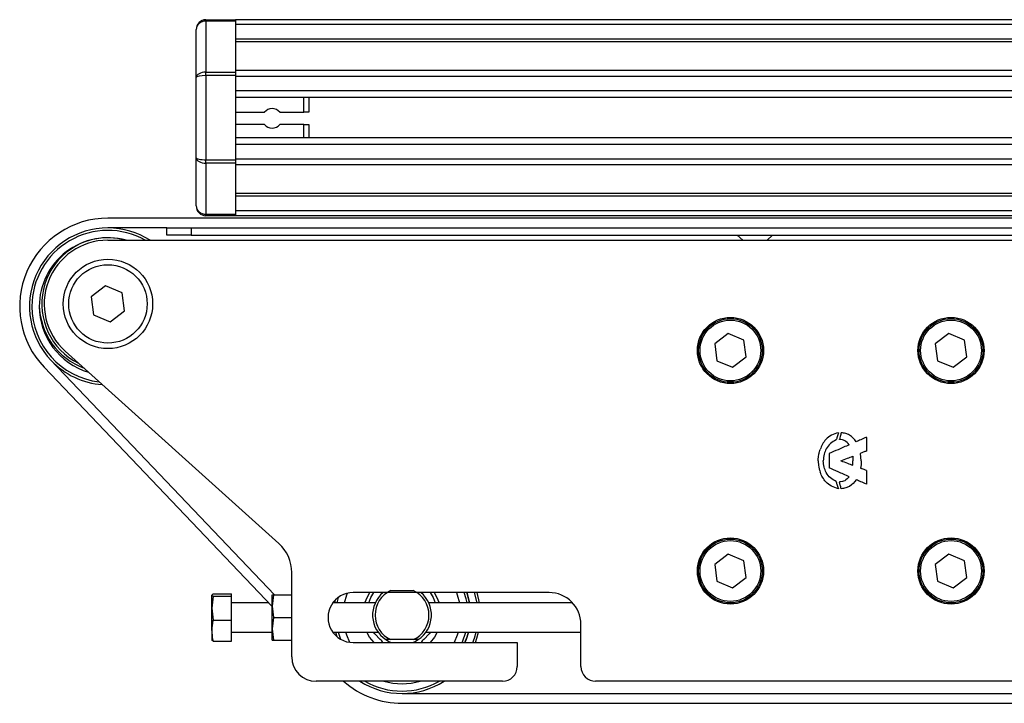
# Model space of a CAD drawing. Header units: millimetres. Extents: x 0 to 420, y 0 to 297.
# Tile 20 of 63: x 56 to 72, y 245 to 256. Entities that reach past the tile are written whole.
import ezdxf

# ---------------------------------------------------------------- set-up
doc = ezdxf.new("R2010")
doc.units = ezdxf.units.MM

msp = doc.modelspace()

# ---------------------------------------------------------------- linework, layer by layer
at = {"color": 7, "linetype": 'Continuous', "lineweight": 25}
for p, q in [((58.89169, 255.78876), (58.89169, 255.81243)), ((58.89169, 255.81243), (59.3766, 255.81243)), ((58.89169, 255.78876), (58.89169, 254.94711)), ((59.3766, 255.78876), (58.89169, 255.78876)), ((59.3766, 255.81243), (59.3766, 255.78876)), ((221.01087, 255.81243), (59.3766, 255.81243)), ((59.3766, 255.78876), (59.3766, 254.94711)), ((221.01087, 255.73161), (59.3766, 255.73161)), ((58.73006, 254.85649), (58.73006, 255.6508)), ((221.01087, 255.48916), (59.3766, 255.48916)), ((221.01087, 255.44795), (59.3766, 255.44795)), ((58.89169, 254.88997), (58.89169, 254.94711)), ((58.89169, 254.94711), (59.3766, 254.94711)), ((59.3766, 254.88997), (58.89169, 254.88997)), ((58.89169, 254.88997), (58.89169, 253.50221)), ((88.9153, 254.97192), (59.3766, 254.97192)), ((59.3766, 254.94711), (59.3766, 254.88997)), ((59.3766, 254.88997), (59.3766, 253.50221)), ((88.82227, 254.87815), (59.3766, 254.87815)), ((58.73006, 253.53569), (58.73006, 254.85649)), ((59.3766, 254.63662), (59.3766, 254.52744)), ((88.68205, 254.63662), (59.3766, 254.63662)), ((88.65042, 254.52744), (59.3766, 254.52744)), ((60.50804, 254.28499), (60.50804, 254.52744)), ((60.58885, 254.52744), (60.58885, 254.28499)), ((59.3766, 254.28499), (59.85655, 254.28499)), ((60.1089, 254.28499), (60.50804, 254.28499)), ((60.58885, 254.28499), (60.50804, 254.28499)), ((59.85655, 254.08294), (59.3766, 254.08294)), ((60.50804, 254.08294), (60.1089, 254.08294)), ((60.50804, 254.08294), (60.58885, 254.08294)), ((60.50804, 253.86474), (60.50804, 254.08294)), ((60.58885, 254.08294), (60.58885, 253.86474)), ((59.3766, 253.86474), (59.3766, 253.75555)), ((88.6324, 253.86474), (59.3766, 253.86474)), ((88.6324, 253.75555), (59.3766, 253.75555)), ((58.73006, 252.74138), (58.73006, 253.53569)), ((58.89169, 253.44506), (58.89169, 253.50221)), ((58.89169, 253.50221), (59.3766, 253.50221)), ((59.3766, 253.44506), (58.89169, 253.44506)), ((58.89169, 253.44506), (58.89169, 252.60342)), ((88.6324, 253.51402), (59.3766, 253.51402)), ((59.3766, 253.50221), (59.3766, 253.44506)), ((59.3766, 253.44506), (59.3766, 252.60342)), ((88.6324, 253.42026), (59.3766, 253.42026)), ((88.6324, 252.94423), (59.3766, 252.94423)), ((88.6324, 252.90301), (59.3766, 252.90301)), ((58.89169, 252.60342), (59.3766, 252.60342)), ((58.89169, 252.57975), (58.89169, 252.60342)), ((88.6324, 252.66056), (59.3766, 252.66056)), ((59.3766, 252.60342), (59.3766, 252.57975)), ((88.6324, 252.53934), (57.27535, 252.53934)), ((59.3766, 252.57975), (58.89169, 252.57975)), ((88.6324, 252.57975), (59.3766, 252.57975)), ((58.24516, 252.3777), (57.27535, 252.3777)), ((58.24516, 252.25648), (58.24516, 252.3777)), ((58.24516, 252.3777), (58.64924, 252.3777)), ((58.64924, 252.3777), (58.64924, 252.25648)), ((58.64924, 252.3777), (88.6324, 252.3777)), ((57.27185, 252.17566), (72.38815, 252.17566)), ((58.64924, 252.25648), (58.24516, 252.25648)), ((58.64924, 252.25648), (88.6324, 252.25648)), ((67.65137, 252.25648), (67.74117, 252.17566)), ((68.14525, 252.17566), (68.23505, 252.25648)), ((57.23648, 251.42113), (56.9995, 251.23943)), ((57.51233, 251.30674), (57.23648, 251.42113)), ((57.55119, 251.01066), (57.51233, 251.30674)), ((56.9995, 251.23943), (57.03836, 250.94335)), ((57.31421, 250.82896), (57.55119, 251.01066)), ((57.03836, 250.94335), (57.31421, 250.82896)), ((67.50269, 250.63485), (67.28052, 250.46451)), ((67.7613, 250.52762), (67.50269, 250.63485)), ((67.79773, 250.25004), (67.7613, 250.52762)), ((71.13946, 250.63485), (70.91729, 250.46451)), ((71.39807, 250.52761), (71.13946, 250.63485)), ((71.4345, 250.25004), (71.39807, 250.52761)), ((60.09207, 247.1751), (56.57234, 250.34428)), ((67.28052, 250.46451), (67.31695, 250.18694)), ((70.91729, 250.46451), (70.95372, 250.18693)), ((56.33899, 250.19285), (60.0206, 246.32716)), ((67.31695, 250.18694), (67.57555, 250.0797)), ((67.57555, 250.0797), (67.79773, 250.25004)), ((70.95372, 250.18693), (71.21233, 250.0797)), ((71.21233, 250.0797), (71.4345, 250.25004)), ((56.22194, 250.08138), (59.98272, 246.13256)), ((69.78098, 248.92411), (69.78098, 248.9249)), ((69.78099, 248.92411), (69.78099, 248.69849)), ((69.1687, 248.65723), (69.1687, 248.42134)), ((69.69508, 248.53927), (69.68513, 248.65855)), ((69.16871, 248.42055), (69.16871, 248.42134)), ((69.35754, 248.53888), (69.35751, 248.53889)), ((69.78098, 248.3785), (69.78098, 248.37929)), ((69.78099, 248.3785), (69.78099, 248.15287)), ((67.50269, 246.99808), (67.28052, 246.82774)), ((67.76129, 246.89084), (67.50269, 246.99808)), ((71.13946, 246.99808), (70.91729, 246.82774)), ((71.39807, 246.89084), (71.13946, 246.99808)), ((67.28052, 246.82774), (67.31695, 246.55016)), ((67.79773, 246.61327), (67.76129, 246.89084)), ((70.91729, 246.82774), (70.95372, 246.55016)), ((71.4345, 246.61327), (71.39807, 246.89084)), ((60.30599, 245.30621), (60.30599, 246.69463)), ((67.57555, 246.44293), (67.79773, 246.61327)), ((71.21232, 246.44292), (71.4345, 246.61327)), ((67.31695, 246.55016), (67.57555, 246.44293)), ((70.95372, 246.55016), (71.21232, 246.44292)), ((59.00788, 246.34432), (58.98688, 246.3241)), ((58.98688, 246.3241), (59.00788, 246.30388)), ((58.98688, 246.1081), (58.98688, 246.3241)), ((59.00788, 246.30388), (58.98688, 246.1081)), ((59.00788, 246.34432), (59.31015, 246.34432)), ((59.00788, 246.30388), (59.31015, 246.30388)), ((59.31015, 246.30388), (59.31015, 246.34432)), ((59.31015, 245.91231), (59.31015, 246.30388)), ((60.00372, 246.32716), (59.98272, 246.14137)), ((59.98272, 246.32576), (59.98272, 246.32575)), ((59.98272, 246.14137), (59.98272, 246.32574)), ((60.00372, 246.32716), (60.30599, 246.32716)), ((64.54889, 246.36491), (61.3162, 246.36491)), ((61.9392, 246.39723), (62.30955, 246.39723)), ((63.36064, 246.1952), (63.32061, 246.36491)), ((63.40157, 246.1952), (63.36286, 246.36491)), ((59.92307, 246.1952), (59.31015, 246.1952)), ((59.98272, 246.14137), (60.00372, 245.95559)), ((59.98272, 245.76838), (59.98272, 246.14137)), ((61.68357, 246.1952), (60.98289, 246.1952)), ((61.02007, 246.23943), (61.01112, 246.1952)), ((64.93554, 246.1952), (62.56518, 246.1952)), ((58.98688, 246.1081), (59.00788, 245.91231)), ((58.98688, 245.73674), (58.98688, 246.1081)), ((60.00372, 245.95559), (59.98272, 245.76838)), ((60.00372, 245.95559), (60.30599, 245.95559)), ((59.00788, 245.91231), (59.31015, 245.91231)), ((59.31015, 245.56117), (59.31015, 245.91231)), ((65.0742, 245.14457), (65.0742, 245.8396)), ((58.98688, 245.73674), (58.98688, 245.58)), ((59.31015, 245.71029), (59.98272, 245.71029)), ((59.98272, 245.76838), (60.00372, 245.58117)), ((59.98272, 245.57975), (59.98272, 245.76838)), ((60.98289, 245.71029), (61.73052, 245.71029)), ((61.02886, 245.71029), (61.05014, 245.63796)), ((61.07065, 245.71029), (61.10773, 245.59719)), ((62.51824, 245.71029), (65.0742, 245.71029)), ((59.00788, 245.56117), (58.98688, 245.58139)), ((59.00788, 245.56117), (59.31015, 245.56117)), ((59.98272, 245.57974), (59.98272, 245.57973)), ((60.00372, 245.58117), (60.30599, 245.58117)), ((60.00372, 245.57833), (60.30599, 245.57833)), ((61.3162, 245.54058), (64.02358, 245.54058)), ((61.9392, 245.58906), (61.85634, 245.58906)), ((62.30955, 245.58906), (61.9392, 245.58906)), ((62.39242, 245.58906), (62.30955, 245.58906)), ((64.02358, 245.54058), (64.02358, 245.14457)), ((63.78112, 244.90212), (60.71007, 244.90212)), ((72.38815, 244.90212), (65.31665, 244.90212)), ((62.12438, 244.70007), (86.32911, 244.70007)), ((62.12438, 244.53844), (86.34087, 244.53844))]:
    msp.add_line(p, q, dxfattribs=at)
at = {"color": 7, "linetype": 'Continuous', "lineweight": 25, "flags": 128}
for points in [[(57.56955, 252.17566), (57.43217, 252.20474), (57.2941, 252.21591)], [(61.0733, 246.28574), (61.06673, 246.26099), (61.05221, 246.1952)], [(61.17585, 246.1952), (61.21305, 246.32485), (61.22443, 246.35456)], [(61.51022, 246.1952), (61.55315, 246.296), (61.59541, 246.36491)], [(61.57854, 246.1952), (61.61258, 246.28307), (61.66123, 246.36491)], [(62.58752, 246.36491), (62.63616, 246.28307), (62.67021, 246.1952)], [(62.65334, 246.36491), (62.6956, 246.296), (62.73853, 246.1952)], [(63.02009, 246.36491), (63.03569, 246.32485), (63.0729, 246.1952)], [(63.19653, 246.1952), (63.18202, 246.26099), (63.15011, 246.36491)], [(63.19299, 246.36491), (63.21114, 246.30794), (63.23763, 246.1952)], [(63.23763, 246.1952), (63.19759, 246.35144), (63.193, 246.36491)], [(61.26496, 245.54377), (61.21305, 245.66146), (61.19673, 245.71029)], [(61.66265, 245.54058), (61.58924, 245.63032), (61.54299, 245.71029)], [(61.76595, 245.59226), (61.67684, 245.68276), (61.65652, 245.71029)], [(62.59222, 245.71029), (62.57191, 245.68276), (62.4828, 245.59226)], [(62.70575, 245.71029), (62.6595, 245.63032), (62.58609, 245.54058)], [(63.05201, 245.71029), (63.03569, 245.66146), (62.9821, 245.54058)], [(63.11711, 245.54058), (63.12351, 245.55489), (63.1781, 245.71029)], [(63.21988, 245.71029), (63.18229, 245.59194), (63.16135, 245.54058)], [(63.16136, 245.54058), (63.19759, 245.63486), (63.21989, 245.71029)], [(63.29243, 245.54058), (63.31866, 245.61519), (63.34469, 245.71029)], [(63.33567, 245.54058), (63.36, 245.61201), (63.38614, 245.71029)], [(61.85634, 245.58906), (61.91816, 245.55428), (61.95028, 245.54058)], [(62.29848, 245.54058), (62.33059, 245.55428), (62.39242, 245.58906)]]:
    msp.add_lwpolyline(points, dxfattribs=at)
at = {"color": 7, "linetype": 'Continuous', "lineweight": 25}
for centre, radius in [((57.27535, 251.12504), 0.73746), ((57.27535, 251.12504), 0.64654), ((67.53912, 250.35728), 0.54552), ((67.53912, 250.35728), 0.52531), ((67.53912, 250.35728), 0.50107), ((71.17589, 250.35727), 0.54552), ((71.17589, 250.35727), 0.52531), ((71.17589, 250.35727), 0.50107), ((67.53912, 246.7205), 0.54552), ((71.17589, 246.7205), 0.54552), ((67.53912, 246.7205), 0.52531), ((67.53912, 246.7205), 0.50107), ((71.17589, 246.7205), 0.52531), ((71.17589, 246.7205), 0.50107)]:
    msp.add_circle(centre, radius, dxfattribs=at)
for centre, radius, start, end in [((58.89169, 255.6508), 0.16163, 90, 180), ((59.98272, 254.18397), 0.16163, 38.682187, 141.317813), ((59.98272, 254.18397), 0.16163, 218.682187, 321.317813), ((58.89169, 252.74138), 0.16163, 180, 270), ((57.27535, 251.08463), 1.45471, 90, 223.602819), ((57.27535, 251.08463), 1.29307, 90, 223.602819), ((57.27535, 251.08463), 1.25267, 60.571293, 180), ((57.27535, 251.08463), 1.29307, 57.538255, 90), ((57.27535, 251.08463), 1.13144, 74.641114, 180), ((57.27535, 251.12504), 1.09103, 90.996206, 243.642456), ((57.27535, 251.12504), 1.05062, 90.190761, 227.999985), ((57.27535, 251.08463), 1.25267, 180, 263.438722), ((57.27535, 251.08463), 1.13144, 180, 253.573906), ((57.27535, 251.12504), 1.13144, 181.029048, 249.786774), ((57.27535, 251.08463), 1.29307, 223.602819, 265.882131), ((59.65945, 246.69463), 0.64654, 359.999985, 47.999985), ((61.3162, 245.95274), 0.41217, 89.999978, 269.999985), ((62.12438, 245.99315), 0.4849, 129.943617, 236.44269), ((62.12438, 245.99315), 0.44449, 114.619977, 245.380023), ((62.12438, 245.99315), 0.44449, 294.619977, 65.380023), ((62.12438, 245.99315), 0.4849, 303.55731, 50.056346), ((64.54889, 245.8396), 0.52531, 0, 89.999985), ((61.64388, 245.44173), 0.1938, 30.667363, 50.960818), ((62.60486, 245.44173), 0.1938, 129.039182, 149.33267), ((60.71007, 245.30621), 0.40409, 179.999985, 269.999973), ((63.78112, 245.14457), 0.24245, 269.999985, 359.999985), ((65.31665, 245.14457), 0.24245, 179.999103, 269.999942), ((62.12438, 245.99315), 1.45471, 228.590091, 270), ((62.12438, 245.99315), 1.29307, 237.537863, 270), ((62.12438, 245.99315), 1.25267, 240.570853, 299.429117), ((62.12438, 245.99315), 1.13144, 254.640227, 285.359743), ((62.12437, 245.99315), 1.13144, 254.6411, 285.358871), ((62.12438, 245.99315), 1.29307, 270, 302.462107)]:
    msp.add_arc(centre, radius, start, end, dxfattribs=at)
for centre, ratio, start_param, end_param in [((58.89169, 255.6508), 0.85355339, 1.57079633, 3.14159265), ((58.89169, 254.85649), 0.56066017, 1.57079633, 3.14159265), ((58.89169, 254.85649), 0.20710678, 1.57079633, 3.14159265), ((58.89169, 253.53569), 0.56066017, 3.14159265, 4.71238898), ((58.89169, 253.53569), 0.20710678, 3.14159265, 4.71238898), ((58.89169, 252.74138), 0.85355339, 3.14159265, 4.71238898)]:
    msp.add_ellipse(centre, major_axis=(0.16163, 0), ratio=ratio, start_param=start_param, end_param=end_param, dxfattribs=at)
for points, knots in [([(69.31947, 248.99977), (69.27982, 248.98846), (69.20291, 248.96653), (69.08677, 248.87722), (69.04405, 248.78407), (69.01766, 248.7265)], [0, 0, 0, 0, 0.28905485, 0.56063324, 1, 1, 1, 1]), ([(69.28255, 248.88104), (69.24905, 248.86317), (69.18264, 248.82774), (69.11707, 248.74049), (69.07968, 248.64205), (69.07291, 248.5747), (69.0693, 248.53887)], [0, 0, 0, 0, 0.26481549, 0.52502055, 0.74721631, 1, 1, 1, 1]), ([(69.31947, 248.99693), (69.3128, 248.97515), (69.30092, 248.93638), (69.28815, 248.8979), (69.28255, 248.88104)], [0, 0, 0, 0, 0.56198722, 1, 1, 1, 1]), ([(69.31852, 248.99673), (69.3187, 248.9973), (69.31902, 248.99831), (69.31933, 248.99933), (69.31947, 248.99977)], [0, 0, 0, 0, 0.559969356, 1, 1, 1, 1]), ([(69.31852, 248.99673), (69.3187, 248.99677), (69.31902, 248.99683), (69.31933, 248.9969), (69.31947, 248.99693)], [0, 0, 0, 0, 0.55988844, 1, 1, 1, 1]), ([(69.36562, 248.99977), (69.35995, 248.97988), (69.34978, 248.94414), (69.34086, 248.90807), (69.3369, 248.89208)], [0, 0, 0, 0, 0.55667598, 1, 1, 1, 1]), ([(69.3369, 248.89208), (69.33701, 248.89208), (69.33719, 248.89207), (69.33738, 248.89207), (69.33746, 248.89206)], [0, 0, 0, 0, 0.5602435, 1, 1, 1, 1]), ([(69.33691, 248.88925), (69.33701, 248.88978), (69.33719, 248.89071), (69.33738, 248.89165), (69.33746, 248.89206)], [0, 0, 0, 0, 0.56070731, 1, 1, 1, 1]), ([(69.49642, 248.80171), (69.47462, 248.82689), (69.44345, 248.86291), (69.38328, 248.88488), (69.35311, 248.88772), (69.33691, 248.88925)], [0, 0, 0, 0, 0.51806101, 0.74102797, 1, 1, 1, 1]), ([(69.61483, 248.85311), (69.5805, 248.89396), (69.53159, 248.95213), (69.43779, 248.99112), (69.39067, 248.99677), (69.36562, 248.99977)], [0, 0, 0, 0, 0.524719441, 0.747295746, 1, 1, 1, 1]), ([(69.78098, 248.9249), (69.74992, 248.91157), (69.69448, 248.88777), (69.63916, 248.8637), (69.61483, 248.85311)], [0, 0, 0, 0, 0.56033765, 1, 1, 1, 1]), ([(69.78098, 248.92411), (69.78098, 248.92411), (69.78098, 248.92411), (69.78099, 248.92411), (69.78099, 248.92411)], [0, 0, 0, 0, 0.55999994, 1, 1, 1, 1]), ([(68.99436, 248.63695), (68.99779, 248.65418), (69.00382, 248.68449), (69.01348, 248.71384), (69.01766, 248.7265)], [0, 0, 0, 0, 0.56828813, 1, 1, 1, 1]), ([(69.49642, 248.80171), (69.43536, 248.775), (69.32598, 248.72714), (69.21689, 248.67865), (69.1687, 248.65723)], [0, 0, 0, 0, 0.55826866, 1, 1, 1, 1]), ([(68.98692, 248.53931), (68.98719, 248.55828), (68.98765, 248.59099), (68.99237, 248.62336), (68.99436, 248.63695)], [0, 0, 0, 0, 0.57981702, 1, 1, 1, 1]), ([(69.35751, 248.53889), (69.39465, 248.55257), (69.46097, 248.57699), (69.52723, 248.60154), (69.55638, 248.61234)], [0, 0, 0, 0, 0.5601342, 1, 1, 1, 1]), ([(69.55638, 248.61234), (69.55733, 248.59867), (69.55902, 248.57429), (69.55941, 248.54986), (69.55958, 248.53912)], [0, 0, 0, 0, 0.560663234, 1, 1, 1, 1]), ([(69.68462, 248.66135), (69.68523, 248.66164), (69.68632, 248.66218), (69.68741, 248.6627), (69.68789, 248.66293)], [0, 0, 0, 0, 0.55949556, 1, 1, 1, 1]), ([(69.68462, 248.66135), (69.68471, 248.66082), (69.68489, 248.65989), (69.68505, 248.65896), (69.68513, 248.65855)], [0, 0, 0, 0, 0.55892968, 1, 1, 1, 1]), ([(69.78099, 248.69849), (69.76348, 248.69202), (69.73232, 248.68051), (69.70143, 248.66829), (69.68789, 248.66293)], [0, 0, 0, 0, 0.56167017, 1, 1, 1, 1]), ([(68.98692, 248.53931), (68.98717, 248.52018), (68.98761, 248.48718), (68.99236, 248.45454), (68.99436, 248.44082)], [0, 0, 0, 0, 0.57978365, 1, 1, 1, 1]), ([(68.99436, 248.44082), (68.9978, 248.42352), (69.00387, 248.39306), (69.0136, 248.36359), (69.0178, 248.35086)], [0, 0, 0, 0, 0.568324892, 1, 1, 1, 1]), ([(69.28255, 248.19673), (69.24905, 248.2146), (69.18264, 248.25003), (69.11707, 248.33727), (69.07968, 248.4357), (69.07291, 248.50303), (69.0693, 248.53887)], [0, 0, 0, 0, 0.26482169, 0.52503053, 0.74722429, 1, 1, 1, 1]), ([(69.1687, 248.42134), (69.16871, 248.42134), (69.16871, 248.42134), (69.16871, 248.42134), (69.16871, 248.42134)], [0, 0, 0, 0, 0.55999997, 1, 1, 1, 1]), ([(69.49642, 248.27607), (69.43536, 248.30278), (69.32598, 248.35063), (69.2169, 248.39913), (69.16871, 248.42055)], [0, 0, 0, 0, 0.55826885, 1, 1, 1, 1]), ([(69.35754, 248.53888), (69.39468, 248.5252), (69.46098, 248.50078), (69.52723, 248.47624), (69.55638, 248.46544)], [0, 0, 0, 0, 0.560132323, 1, 1, 1, 1]), ([(69.55638, 248.46544), (69.55733, 248.4792), (69.55903, 248.50373), (69.55941, 248.52832), (69.55958, 248.53912)], [0, 0, 0, 0, 0.560666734, 1, 1, 1, 1]), ([(69.68462, 248.41643), (69.6847, 248.4169), (69.68485, 248.41772), (69.685, 248.41855), (69.68507, 248.41891)], [0, 0, 0, 0, 0.55904905, 1, 1, 1, 1]), ([(69.68462, 248.41643), (69.68523, 248.41613), (69.68633, 248.41559), (69.68744, 248.41506), (69.68793, 248.41483)], [0, 0, 0, 0, 0.55949004, 1, 1, 1, 1]), ([(69.69508, 248.53927), (69.69474, 248.51588), (69.69417, 248.47551), (69.68776, 248.43567), (69.68507, 248.41891)], [0, 0, 0, 0, 0.579269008, 1, 1, 1, 1]), ([(69.78098, 248.37929), (69.76349, 248.38575), (69.73234, 248.39726), (69.70146, 248.40948), (69.68793, 248.41483)], [0, 0, 0, 0, 0.56166824, 1, 1, 1, 1]), ([(69.31947, 248.078), (69.27985, 248.0893), (69.20302, 248.11121), (69.08696, 248.20037), (69.04421, 248.29338), (69.0178, 248.35086)], [0, 0, 0, 0, 0.28908272, 0.56068318, 1, 1, 1, 1]), ([(69.49642, 248.27607), (69.47462, 248.25089), (69.44345, 248.21487), (69.38328, 248.1929), (69.35311, 248.19006), (69.3369, 248.18853)], [0, 0, 0, 0, 0.51806143, 0.74102807, 1, 1, 1, 1]), ([(69.61484, 248.22466), (69.5805, 248.18382), (69.53159, 248.12565), (69.4378, 248.08666), (69.39067, 248.08101), (69.36562, 248.078)], [0, 0, 0, 0, 0.52471944, 0.74729575, 1, 1, 1, 1]), ([(69.78099, 248.15287), (69.74992, 248.16621), (69.69448, 248.19001), (69.63916, 248.21408), (69.61484, 248.22466)], [0, 0, 0, 0, 0.56033765, 1, 1, 1, 1]), ([(69.78098, 248.3785), (69.78098, 248.3785), (69.78098, 248.3785), (69.78099, 248.3785), (69.78099, 248.3785)], [0, 0, 0, 0, 0.56000023, 1, 1, 1, 1]), ([(69.31947, 248.08084), (69.3128, 248.10263), (69.30092, 248.1414), (69.28814, 248.17988), (69.28255, 248.19673)], [0, 0, 0, 0, 0.56198722, 1, 1, 1, 1]), ([(69.31853, 248.08105), (69.3187, 248.08048), (69.31902, 248.07947), (69.31933, 248.07845), (69.31947, 248.078)], [0, 0, 0, 0, 0.55996937, 1, 1, 1, 1]), ([(69.31853, 248.08105), (69.3187, 248.08101), (69.31902, 248.08094), (69.31933, 248.08087), (69.31947, 248.08084)], [0, 0, 0, 0, 0.55988909, 1, 1, 1, 1]), ([(69.3369, 248.18853), (69.33701, 248.188), (69.33719, 248.18706), (69.33737, 248.18613), (69.33746, 248.18571)], [0, 0, 0, 0, 0.56070735, 1, 1, 1, 1]), ([(69.33691, 248.1857), (69.33701, 248.1857), (69.33719, 248.18571), (69.33738, 248.18571), (69.33746, 248.18571)], [0, 0, 0, 0, 0.560241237, 1, 1, 1, 1]), ([(69.36562, 248.078), (69.35996, 248.0979), (69.34978, 248.13364), (69.34086, 248.16971), (69.33691, 248.1857)], [0, 0, 0, 0, 0.55667598, 1, 1, 1, 1]), ([(59.98272, 246.32574), (59.98532, 246.32612), (59.98859, 246.32659), (60.00113, 246.32706), (60.00372, 246.32716)], [0, 0, 0, 0, 0.793814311, 1, 1, 1, 1]), ([(59.00788, 245.91231), (59.0072, 245.90924), (58.99438, 245.85136), (58.99053, 245.79249), (58.98688, 245.73674)], [0, 0, 0, 0, 0.0529743, 1, 1, 1, 1]), ([(58.98688, 245.73674), (58.98948, 245.68999), (58.99275, 245.63109), (59.0053, 245.57312), (59.00788, 245.56117)], [0, 0, 0, 0, 0.79381431, 1, 1, 1, 1]), ([(60.00372, 245.58117), (60.00113, 245.58108), (59.98859, 245.58061), (59.98532, 245.58013), (59.98272, 245.57975)], [0, 0, 0, 0, 0.20618569, 1, 1, 1, 1]), ([(59.98272, 245.57975), (59.98637, 245.5793), (59.99022, 245.57882), (60.00304, 245.57835), (60.00372, 245.57833)], [0, 0, 0, 0, 0.9470257, 1, 1, 1, 1])]:
    msp.add_open_spline(points, degree=3, knots=knots, dxfattribs=at)

doc.saveas('drawing.dxf')
